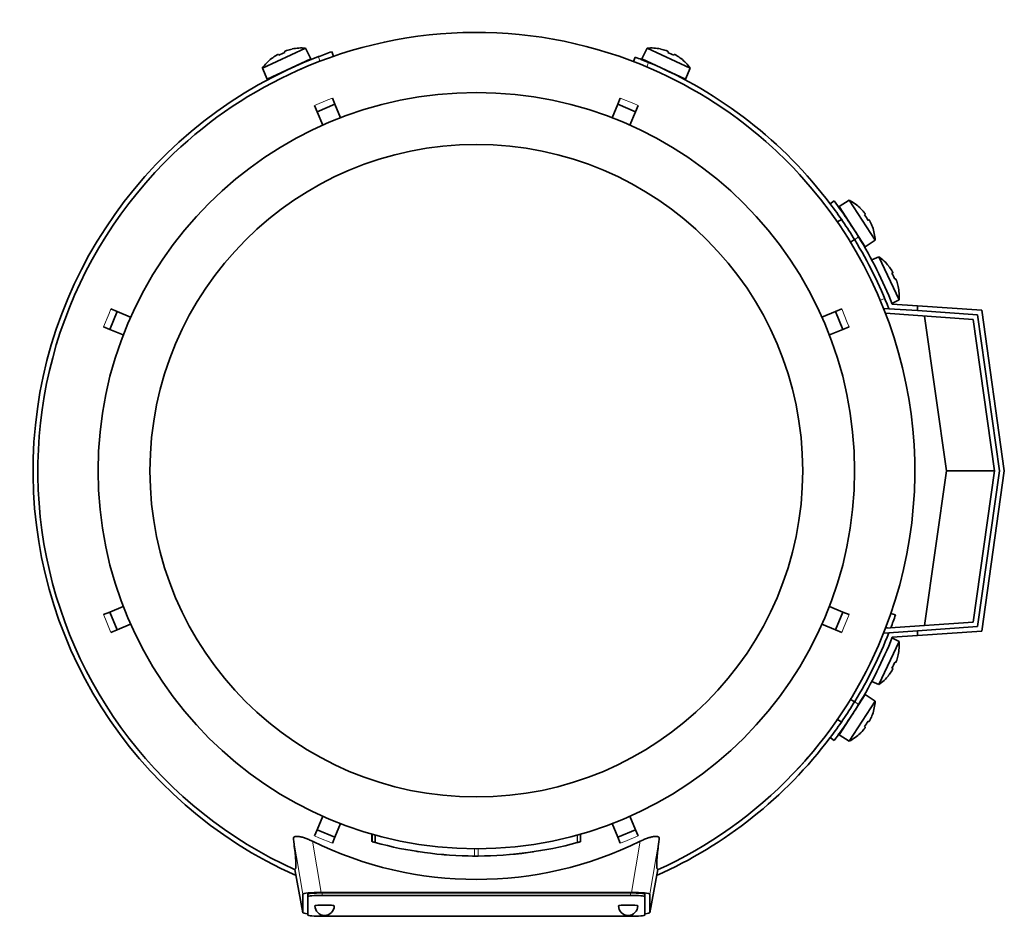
# Model space of a CAD drawing. Header units: millimetres. Extents: x 166 to 762, y -3331 to 2215.
# Tile 1 of 24: x 167 to 372, y -3331 to -3145. Entities that reach past the tile are written whole.
import ezdxf

# ---------------------------------------------------------------- set-up
doc = ezdxf.new("R2010")
doc.units = ezdxf.units.MM
for name, color, linetype in [('LOW_134-16', 7, 'Continuous'), ('M5X8_UNI7687', 7, 'Continuous'), ('VSI134_DIFFUSORE', 7, 'Continuous'), ('VSI134_FILTRO_A', 7, 'Continuous'), ('VSI134_FILTRO_B', 7, 'Continuous'), ('VSI134_TERMINALE', 7, 'Continuous'), ('VSI134_TESTATA', 7, 'Continuous')]:
    doc.layers.add(name, color=color, linetype=linetype)

# ---------------------------------------------------------------- blocks, each defined once
blk = doc.blocks.new('SE2')
at = {"layer": 'LOW_134-16', "color": 7, "linetype": 'Continuous', "lineweight": 35}
for p, q in [((346.64, -3205.14), (347.64, -3205.21)), ((365.15, -3207.44), (346.93, -3206.16)), ((369.56, -3238.85), (365.15, -3207.44)), ((365.15, -3270.26), (369.56, -3238.85)), ((346.93, -3271.53), (365.15, -3270.26)), ((347.64, -3272.48), (346.64, -3272.55))]:
    blk.add_line(p, q, dxfattribs=at)
at = {"layer": 'M5X8_UNI7687', "color": 7, "linetype": 'Continuous', "lineweight": 35}
for p, q in [((217.6, -3155.28), (226.54, -3151.12)), ((220.92, -3152.41), (221.02, -3152.59)), ((222.2, -3151.81), (222.27, -3152)), ((223.76, -3151.31), (223.77, -3151.28)), ((227.66, -3153.35), (226.54, -3151.12)), ((297.47, -3151.12), (296.35, -3153.35)), ((297.47, -3151.12), (306.41, -3155.28)), ((300.24, -3151.28), (300.25, -3151.31)), ((301.81, -3151.81), (301.74, -3152)), ((303.09, -3152.41), (302.99, -3152.59)), ((227.66, -3153.35), (218.59, -3157.58)), ((219.51, -3153.27), (219.53, -3153.28)), ((305.42, -3157.58), (296.35, -3153.35)), ((304.48, -3153.28), (304.5, -3153.27)), ((217.6, -3155.28), (218.59, -3157.58)), ((305.42, -3157.58), (306.41, -3155.28)), ((339.41, -3182.7), (337.28, -3184)), ((344.78, -3190.97), (339.41, -3182.7)), ((337.28, -3184), (342.73, -3192.39)), ((341.66, -3184.33), (341.67, -3184.31)), ((342.72, -3185.58), (342.56, -3185.71)), ((337.77, -3186.66), (336.93, -3187.21)), ((343.49, -3186.77), (343.31, -3186.87)), ((344.21, -3188.25), (344.23, -3188.25)), ((339.66, -3191.4), (340.5, -3190.85)), ((342.73, -3192.39), (344.78, -3190.97)), ((345.57, -3194.44), (344.07, -3195.09)), ((345.57, -3194.44), (349.74, -3203.38)), ((347.58, -3196.35), (347.57, -3196.37)), ((348.44, -3197.76), (348.26, -3197.86)), ((349.04, -3199.04), (348.85, -3199.11)), ((349.54, -3200.6), (349.57, -3200.61)), ((348.27, -3204.11), (349.74, -3203.38)), ((349.74, -3274.31), (345.57, -3283.25)), ((349.74, -3274.31), (348.27, -3273.58)), ((349.57, -3277.08), (349.54, -3277.09)), ((349.04, -3278.65), (348.85, -3278.58)), ((347.57, -3281.32), (347.58, -3281.34)), ((348.44, -3279.93), (348.26, -3279.83)), ((344.07, -3282.6), (345.57, -3283.25)), ((342.73, -3285.3), (337.28, -3293.69)), ((344.78, -3286.72), (342.73, -3285.3)), ((339.41, -3294.99), (344.78, -3286.72)), ((340.5, -3286.84), (339.59, -3286.25)), ((344.21, -3289.44), (344.23, -3289.44)), ((336.89, -3290.46), (337.77, -3291.03)), ((343.49, -3290.92), (343.31, -3290.82)), ((337.28, -3293.69), (339.41, -3294.99)), ((341.66, -3293.36), (341.67, -3293.39)), ((342.72, -3292.11), (342.56, -3291.98))]:
    blk.add_line(p, q, dxfattribs=at)
for centre, radius, start, end in [((225.74, -3161.08), 10, 85.4586, 101.4084), ((298.27, -3161.08), 10, 78.5916, 94.5414), ((225.74, -3161.08), 10, 128.5916, 144.5414), ((226.05, -3154.65), 0.5, 115, 138.8118), ((297.96, -3154.65), 0.5, 41.1882, 65), ((298.27, -3161.08), 10, 35.4586, 51.4084), ((220.62, -3157.19), 0.5, 91.1882, 115), ((303.39, -3157.19), 0.5, 65, 88.8118), ((334.8, -3191.57), 10, 46.5916, 62.5414), ((337.95, -3185.95), 0.5, 9.1315, 33), ((334.8, -3191.57), 10, 3.4586, 19.4084), ((341.22, -3190.98), 0.5, 33, 56.6899), ((339.77, -3202.59), 10, 38.5916, 54.5414), ((339.77, -3202.59), 10, 355.4586, 11.4084), ((339.77, -3275.11), 10, 348.5916, 4.5414), ((339.77, -3275.11), 10, 305.4586, 321.4084), ((341.22, -3286.71), 0.5, 303.3101, 327), ((334.8, -3286.12), 10, 340.5916, 356.5414), ((337.95, -3291.74), 0.5, 327, 349.9062), ((334.8, -3286.12), 10, 297.4586, 313.4084)]:
    blk.add_arc(centre, radius, start, end, dxfattribs=at)
for centre, major_axis, ratio, start_param, end_param in [((225.74, -3161.07), (-9.06, -4.23), 0.996195, 4.833518, 4.948078), ((224.81, -3159.08), (8.39, 3.91), 0.811251, 1.49595, 1.645642), ((225.74, -3161.07), (9.06, 4.23), 0.996195, 1.335108, 1.449667), ((298.27, -3161.07), (-9.06, 4.23), 0.996195, 4.833518, 4.948078), ((299.2, -3159.08), (8.39, -3.91), 0.811251, 1.49595, 1.645642), ((298.27, -3161.07), (9.06, -4.23), 0.996195, 1.335108, 1.449667), ((334.81, -3191.56), (-5.45, 8.39), 0.996195, 4.833518, 4.948078), ((336.65, -3190.37), (5.04, -7.77), 0.811251, 1.49595, 1.645642), ((334.81, -3191.56), (5.45, -8.39), 0.996195, 1.335108, 1.449667), ((339.78, -3202.58), (-4.23, 9.06), 0.996195, 4.833518, 4.948078), ((341.77, -3201.65), (3.91, -8.39), 0.811251, 1.49595, 1.645642), ((339.78, -3202.58), (4.23, -9.06), 0.996195, 1.335108, 1.449667), ((339.78, -3275.11), (4.23, 9.06), 0.996195, 4.833518, 4.948078), ((341.77, -3276.04), (-3.91, -8.39), 0.811251, 1.49595, 1.645642), ((339.78, -3275.11), (-4.23, -9.06), 0.996195, 1.335108, 1.449667), ((334.81, -3286.13), (5.45, 8.39), 0.996195, 4.833518, 4.948078), ((336.65, -3287.32), (-5.04, -7.77), 0.811251, 1.49595, 1.645642), ((334.81, -3286.13), (-5.45, -8.39), 0.996195, 1.335108, 1.449667)]:
    blk.add_ellipse(centre, major_axis=major_axis, ratio=ratio, start_param=start_param, end_param=end_param, dxfattribs=at)
for points in [[(220.92, -3152.41), (220.92, -3152.41), (220.91, -3152.41), (220.9, -3152.41), (220.89, -3152.41), (220.87, -3152.41), (220.85, -3152.42), (220.83, -3152.43), (220.8, -3152.44), (220.77, -3152.45), (220.74, -3152.47), (220.7, -3152.49), (220.67, -3152.5), (220.63, -3152.53), (220.59, -3152.55), (220.55, -3152.57), (220.51, -3152.59), (220.48, -3152.61), (220.47, -3152.62)], [(222.66, -3151.6), (222.64, -3151.61), (222.61, -3151.62), (222.56, -3151.63), (222.52, -3151.65), (222.48, -3151.66), (222.44, -3151.68), (222.4, -3151.7), (222.36, -3151.71), (222.33, -3151.73), (222.3, -3151.74), (222.27, -3151.75), (222.25, -3151.77), (222.23, -3151.78), (222.22, -3151.79), (222.21, -3151.8), (222.2, -3151.8), (222.2, -3151.81), (222.2, -3151.81)], [(301.81, -3151.81), (301.81, -3151.81), (301.81, -3151.8), (301.8, -3151.8), (301.79, -3151.79), (301.78, -3151.78), (301.76, -3151.77), (301.74, -3151.75), (301.71, -3151.74), (301.68, -3151.73), (301.65, -3151.71), (301.61, -3151.7), (301.57, -3151.68), (301.53, -3151.66), (301.49, -3151.65), (301.45, -3151.63), (301.41, -3151.62), (301.37, -3151.61), (301.36, -3151.6)], [(303.55, -3152.62), (303.53, -3152.61), (303.5, -3152.59), (303.46, -3152.57), (303.42, -3152.55), (303.38, -3152.53), (303.34, -3152.5), (303.31, -3152.49), (303.27, -3152.47), (303.24, -3152.45), (303.21, -3152.44), (303.18, -3152.43), (303.16, -3152.42), (303.14, -3152.41), (303.12, -3152.41), (303.11, -3152.41), (303.1, -3152.41), (303.1, -3152.41), (303.09, -3152.41)], [(342.72, -3185.58), (342.72, -3185.58), (342.72, -3185.58), (342.72, -3185.57), (342.72, -3185.56), (342.71, -3185.54), (342.7, -3185.52), (342.69, -3185.5), (342.68, -3185.47), (342.66, -3185.45), (342.64, -3185.42), (342.62, -3185.38), (342.59, -3185.35), (342.57, -3185.31), (342.54, -3185.28), (342.51, -3185.24), (342.48, -3185.21), (342.46, -3185.18), (342.45, -3185.17)], [(343.76, -3187.19), (343.76, -3187.18), (343.74, -3187.15), (343.72, -3187.1), (343.7, -3187.06), (343.68, -3187.02), (343.66, -3186.99), (343.63, -3186.95), (343.61, -3186.92), (343.59, -3186.88), (343.58, -3186.86), (343.56, -3186.83), (343.54, -3186.81), (343.53, -3186.8), (343.52, -3186.78), (343.51, -3186.78), (343.5, -3186.77), (343.49, -3186.77), (343.49, -3186.77)], [(348.44, -3197.76), (348.44, -3197.76), (348.44, -3197.75), (348.45, -3197.74), (348.44, -3197.73), (348.44, -3197.71), (348.43, -3197.7), (348.43, -3197.67), (348.41, -3197.64), (348.4, -3197.61), (348.38, -3197.58), (348.37, -3197.54), (348.35, -3197.51), (348.33, -3197.47), (348.3, -3197.43), (348.28, -3197.39), (348.26, -3197.35), (348.24, -3197.32), (348.23, -3197.31)], [(349.25, -3199.5), (349.25, -3199.48), (349.23, -3199.45), (349.22, -3199.4), (349.2, -3199.36), (349.19, -3199.32), (349.17, -3199.28), (349.16, -3199.24), (349.14, -3199.2), (349.13, -3199.17), (349.11, -3199.14), (349.1, -3199.11), (349.08, -3199.09), (349.07, -3199.07), (349.06, -3199.06), (349.05, -3199.05), (349.05, -3199.04), (349.04, -3199.04), (349.04, -3199.04)], [(349.04, -3278.65), (349.04, -3278.65), (349.05, -3278.65), (349.05, -3278.64), (349.06, -3278.63), (349.07, -3278.62), (349.08, -3278.6), (349.1, -3278.58), (349.11, -3278.56), (349.13, -3278.52), (349.14, -3278.49), (349.16, -3278.45), (349.17, -3278.42), (349.19, -3278.38), (349.2, -3278.33), (349.22, -3278.29), (349.23, -3278.25), (349.25, -3278.21), (349.25, -3278.2)], [(348.23, -3280.39), (348.24, -3280.37), (348.26, -3280.34), (348.28, -3280.3), (348.3, -3280.26), (348.33, -3280.22), (348.35, -3280.19), (348.37, -3280.15), (348.38, -3280.11), (348.4, -3280.08), (348.41, -3280.05), (348.43, -3280.02), (348.43, -3280), (348.44, -3279.98), (348.44, -3279.96), (348.45, -3279.95), (348.44, -3279.94), (348.44, -3279.94), (348.44, -3279.93)], [(343.49, -3290.92), (343.49, -3290.92), (343.5, -3290.92), (343.51, -3290.92), (343.52, -3290.91), (343.53, -3290.9), (343.54, -3290.88), (343.56, -3290.86), (343.58, -3290.84), (343.59, -3290.81), (343.61, -3290.78), (343.63, -3290.74), (343.66, -3290.71), (343.68, -3290.67), (343.7, -3290.63), (343.72, -3290.59), (343.74, -3290.55), (343.76, -3290.52), (343.76, -3290.5)], [(342.45, -3292.53), (342.46, -3292.51), (342.48, -3292.49), (342.51, -3292.45), (342.54, -3292.41), (342.57, -3292.38), (342.59, -3292.34), (342.62, -3292.31), (342.64, -3292.28), (342.66, -3292.25), (342.68, -3292.22), (342.69, -3292.19), (342.7, -3292.17), (342.71, -3292.15), (342.72, -3292.14), (342.72, -3292.12), (342.72, -3292.11), (342.72, -3292.11), (342.72, -3292.11)]]:
    blk.add_open_spline(points, degree=3, dxfattribs=at)
at = {"layer": 'VSI134_DIFFUSORE', "color": 7, "linetype": 'Continuous', "lineweight": 35}
for start, end in [(333.515, 336.5043), (316.2931, 320.745)]:
    blk.add_arc((262.01, -3238.85), 91, start, end, dxfattribs=at)
at = {"layer": 'VSI134_FILTRO_A', "color": 4, "linetype": 'Continuous', "lineweight": 9}
for p, q in [((229.56, -3153.83), (229.23, -3152.88)), ((347.58, -3271.48), (347.02, -3271.29))]:
    blk.add_line(p, q, dxfattribs=at)
at = {"layer": 'VSI134_FILTRO_A', "color": 7, "linetype": 'Continuous', "lineweight": 35}
for p, q in [((232.38, -3152.8), (232.05, -3151.86)), ((348.99, -3268.8), (348.05, -3268.47))]:
    blk.add_line(p, q, dxfattribs=at)
for start, end in [(110.8687, 246.0068), (109, 110.8687), (339.2424, 341), (293.9932, 322.9759)]:
    blk.add_arc((262.01, -3238.85), 92, start, end, dxfattribs=at)
at = {"layer": 'VSI134_FILTRO_B', "color": 7, "linetype": 'Continuous', "lineweight": 35}
blk.add_line((294.98, -3152.96), (294.62, -3153.89), dxfattribs=at)
at = {"layer": 'VSI134_FILTRO_B', "color": 4, "linetype": 'Continuous', "lineweight": 9}
for p, q in [((297.76, -3154.08), (297.4, -3155.01)), ((345.84, -3203.45), (346.77, -3203.09))]:
    blk.add_line(p, q, dxfattribs=at)
at = {"layer": 'VSI134_FILTRO_B', "color": 7, "linetype": 'Continuous', "lineweight": 35}
for start, end in [(67.1313, 69), (37.0241, 67.1313)]:
    blk.add_arc((262.01, -3238.85), 92, start, end, dxfattribs=at)
at = {"layer": 'VSI134_TERMINALE', "color": 7, "linetype": 'Continuous', "lineweight": 35}
for p, q in [((336.26, -3182.85), (335.46, -3183.45)), ((347.64, -3205.21), (353.56, -3205.62)), ((348.33, -3204.26), (353.56, -3204.62)), ((353.56, -3204.62), (366.9, -3205.55)), ((353.56, -3204.62), (353.56, -3205.62)), ((366.02, -3206.49), (353.56, -3205.62)), ((366.9, -3205.55), (371.58, -3238.85)), ((359.56, -3238.85), (355.05, -3206.73)), ((370.57, -3238.85), (366.02, -3206.49)), ((355.05, -3270.96), (359.56, -3238.85)), ((359.56, -3238.85), (369.56, -3238.85)), ((366.02, -3271.2), (370.57, -3238.85)), ((371.58, -3238.85), (366.9, -3272.14)), ((353.56, -3272.07), (366.02, -3271.2)), ((347.64, -3272.48), (353.56, -3272.07)), ((348.33, -3273.44), (353.56, -3273.07)), ((353.56, -3272.07), (353.56, -3273.07)), ((366.9, -3272.14), (353.56, -3273.07)), ((335.46, -3294.24), (336.26, -3294.85))]:
    blk.add_line(p, q, dxfattribs=at)
at = {"layer": 'VSI134_TERMINALE', "color": 4, "linetype": 'Continuous', "lineweight": 9}
for p, q in [((341.33, -3190.29), (340.52, -3190.9)), ((340.52, -3286.79), (341.33, -3287.4))]:
    blk.add_line(p, q, dxfattribs=at)
at = {"layer": 'VSI134_TERMINALE', "color": 7, "linetype": 'Continuous', "lineweight": 35}
for radius, start, end in [(92, 31.4101, 37.0241), (93, 31.4706, 37.0241), (92, 21.4458, 31.4101), (93, 21.8355, 31.4706), (92, 328.5899, 338.5542), (93, 328.5294, 338.1645), (92, 322.9759, 328.5899), (93, 322.9759, 328.5294)]:
    blk.add_arc((262.01, -3238.85), radius, start, end, dxfattribs=at)
at = {"layer": 'VSI134_TESTATA', "color": 7, "linetype": 'Continuous', "lineweight": 35}
for p, q in [((225.73, -3155.39), (224.91, -3155.75)), ((228.97, -3164.32), (228.43, -3163.02)), ((228.97, -3164.32), (232.66, -3162.78)), ((232.13, -3161.48), (232.66, -3162.78)), ((232.66, -3162.78), (233.82, -3165.58)), ((290.19, -3165.58), (291.35, -3162.78)), ((291.35, -3162.78), (291.88, -3161.48)), ((291.35, -3162.78), (295.04, -3164.32)), ((295.58, -3163.02), (295.04, -3164.32)), ((230.13, -3167.11), (228.97, -3164.32)), ((295.04, -3164.32), (293.88, -3167.11)), ((185.94, -3209.51), (187.47, -3205.81)), ((186.17, -3205.27), (187.47, -3205.81)), ((187.47, -3205.81), (190.27, -3206.97)), ((333.74, -3206.97), (336.54, -3205.81)), ((336.54, -3205.81), (337.84, -3205.27)), ((336.54, -3205.81), (338.07, -3209.51)), ((185.94, -3209.51), (184.64, -3208.97)), ((188.74, -3210.66), (185.94, -3209.51)), ((338.07, -3209.51), (335.27, -3210.66)), ((339.37, -3208.97), (338.07, -3209.51)), ((185.94, -3268.19), (188.74, -3267.03)), ((335.27, -3267.03), (338.07, -3268.19)), ((184.64, -3268.73), (185.94, -3268.19)), ((187.47, -3271.88), (185.94, -3268.19)), ((338.07, -3268.19), (336.54, -3271.88)), ((338.07, -3268.19), (339.37, -3268.73)), ((190.27, -3270.72), (187.47, -3271.88)), ((336.54, -3271.88), (333.74, -3270.72)), ((187.47, -3271.88), (186.17, -3272.42)), ((337.84, -3272.42), (336.54, -3271.88)), ((339.72, -3286.2), (339.6, -3286.22)), ((336.87, -3290.58), (336.84, -3290.42)), ((228.97, -3313.38), (230.13, -3310.58)), ((233.82, -3312.11), (232.66, -3314.91)), ((291.35, -3314.91), (290.19, -3312.11)), ((293.88, -3310.58), (295.04, -3313.38)), ((228.43, -3314.68), (228.97, -3313.38)), ((232.66, -3314.91), (228.97, -3313.38)), ((240.35, -3314.3), (240.35, -3315.86)), ((240.39, -3314.31), (240.39, -3315.87)), ((283.64, -3315.87), (283.64, -3314.31)), ((283.65, -3315.87), (283.65, -3314.31)), ((295.04, -3313.38), (291.35, -3314.91)), ((295.04, -3313.38), (295.58, -3314.68)), ((232.66, -3314.91), (232.13, -3316.21)), ((241.02, -3314.49), (241.02, -3316.04)), ((282.96, -3316.05), (283.01, -3316.04)), ((291.88, -3316.21), (291.35, -3314.91)), ((249.99, -3317.94), (250, -3317.94)), ((256.07, -3318.63), (256.07, -3318.63)), ((268, -3318.62), (268, -3318.62)), ((224.36, -3321.62), (226.01, -3330.61)), ((298, -3330.61), (299.65, -3321.63)), ((229.83, -3326.42), (294.19, -3326.42)), ((294.01, -3326.51), (230.01, -3326.51)), ((226.01, -3330.61), (226.01, -3326.77)), ((227.01, -3327.27), (227.01, -3326.77)), ((227.01, -3327.27), (227.01, -3331.1)), ((294.01, -3327.01), (230.01, -3327.01)), ((297.01, -3327.27), (297.01, -3326.77)), ((297.01, -3331.1), (297.01, -3327.27)), ((298.01, -3326.77), (298.01, -3330.61)), ((230.01, -3331.36), (294.01, -3331.36))]:
    blk.add_line(p, q, dxfattribs=at)
at = {"layer": 'VSI134_TESTATA', "color": 4, "linetype": 'Continuous', "lineweight": 9}
for p, q in [((231.21, -3161.86), (228.43, -3163.02)), ((231.21, -3161.86), (232.13, -3161.48)), ((294.67, -3162.64), (291.88, -3161.48)), ((294.67, -3162.64), (295.58, -3163.02)), ((185.8, -3206.18), (186.17, -3205.27)), ((338.99, -3208.05), (337.84, -3205.27)), ((185.8, -3206.18), (184.64, -3208.97)), ((338.99, -3208.05), (339.37, -3208.97)), ((185.02, -3269.64), (184.64, -3268.73)), ((338.21, -3271.51), (339.37, -3268.73)), ((185.02, -3269.64), (186.17, -3272.42)), ((338.21, -3271.51), (337.84, -3272.42)), ((240.4, -3315.87), (240.4, -3314.31)), ((283.64, -3315.87), (283.64, -3314.31)), ((226.01, -3326.77), (224.04, -3315.33)), ((229.83, -3326.42), (228, -3315.79)), ((229.34, -3315.05), (228.43, -3314.68)), ((229.34, -3315.05), (232.13, -3316.21)), ((282.96, -3316.05), (282.96, -3314.5)), ((283.01, -3316.04), (283.01, -3314.48)), ((292.8, -3315.83), (291.88, -3316.21)), ((292.8, -3315.83), (295.58, -3314.68)), ((296.01, -3315.79), (294.19, -3326.42)), ((299.97, -3315.33), (298.01, -3326.77)), ((261.65, -3318.85), (261.65, -3317.35)), ((262.36, -3318.85), (262.36, -3317.35)), ((224.36, -3321.62), (226.01, -3330.61)), ((298.01, -3330.61), (299.65, -3321.62)), ((230.01, -3327.01), (230.01, -3326.51)), ((294.01, -3327.01), (294.01, -3326.51))]:
    blk.add_line(p, q, dxfattribs=at)
at = {"layer": 'VSI134_TESTATA', "color": 7, "linetype": 'Continuous', "lineweight": 35}
for radius in [78.5, 67.74]:
    blk.add_circle((262.01, -3238.85), radius, dxfattribs=at)
for centre, radius, start, end in [((262.01, -3238.85), 91, 66.5051, 114.0561), ((262.01, -3238.85), 91, 114.0561, 133.594), ((262.01, -3238.85), 91, 47.4949, 66.5051), ((262.01, -3238.85), 91, 133.594, 245.5753), ((262.01, -3238.85), 91, 42.5051, 47.4949), ((262.01, -3238.85), 91, 336.505, 42.5051), ((262.01, -3238.85), 91, 316.4064, 336.505), ((262.01, -3238.85), 91, 294.4247, 316.2931), ((262.01, -3246.67), 77.03, 243.8059, 296.1941), ((262.01, -3238.85), 80, 254.3278, 254.3303), ((260.9, -3242.86), 75.83, 254.3174, 254.8013), ((262, -3238.86), 79.99, 254.7875, 269.7463), ((262.01, -3238.85), 80, 270.2544, 285.1819), ((262.01, -3238.85), 80, 285.1934, 285.3228), ((264.13, -3246.54), 72.02, 285.1964, 285.7129), ((262.01, -3238.85), 80, 261.0009, 261.3628), ((262.02, -3238.94), 79.91, 275.1156, 278.5117), ((262.01, -3238.85), 80, 264.8308, 265.4118), ((262.02, -3237.03), 81.82, 269.4577, 269.6802), ((262.01, -3238.85), 80, 269.745, 270.2544), ((230.51, -3329.19), 2, 180, 270), ((230.51, -3329.19), 2, 270, 0), ((293.51, -3329.19), 2, 180, 270), ((293.51, -3329.19), 2, 270, 0)]:
    blk.add_arc(centre, radius, start, end, dxfattribs=at)
for centre, major_axis, ratio, start_param, end_param in [((230.07, -3326.79), (4.06, -0.02), 0.091176, 1.630723, 3.142092), ((230.01, -3326.77), (3, 0), 0.087156, 1.570796, 3.141593), ((294.01, -3326.77), (3, 0), 0.087156, 0, 1.570796), ((293.94, -3326.79), (-4.06, -0.02), 0.091176, 3.141094, 4.652463), ((230.01, -3327.27), (3, 0), 0.087156, 1.570796, 3.141593), ((294.01, -3327.27), (3, 0), 0.087156, 0, 1.570796), ((230.07, -3330.58), (4.06, 0.02), 0.091176, 3.141095, 3.858067), ((230.51, -3329.19), (2, 0), 0.087156, 0, 3.141593), ((293.51, -3329.19), (2, 0), 0.087156, 0, 3.141593), ((293.94, -3330.58), (-4.06, 0.02), 0.091176, 2.425118, 3.142091), ((230.01, -3331.1), (-3, 0), 0.087156, 0, 1.570796), ((294.01, -3331.1), (-3, 0), 0.087156, 1.570796, 3.141593)]:
    blk.add_ellipse(centre, major_axis=major_axis, ratio=ratio, start_param=start_param, end_param=end_param, dxfattribs=at)
for points, knots in [([(224.04, -3315.33), (224.03, -3315.23), (224.04, -3315.15), (224.1, -3314.99), (224.16, -3314.92), (224.33, -3314.82), (224.45, -3314.79), (224.74, -3314.75), (224.91, -3314.76), (225.21, -3314.79), (225.31, -3314.81), (225.53, -3314.85), (225.65, -3314.88), (225.88, -3314.94), (226.01, -3314.98), (226.25, -3315.06), (226.38, -3315.1), (226.75, -3315.24), (227, -3315.34), (227.51, -3315.56), (227.76, -3315.67), (228, -3315.79)], [0, 0, 0, 0, 0.125, 0.125, 0.25, 0.25, 0.375, 0.375, 0.5, 0.5, 0.5625, 0.5625, 0.625, 0.625, 0.6875, 0.6875, 0.75, 0.75, 0.875, 0.875, 1, 1, 1, 1]), ([(224.36, -3321.62), (224.39, -3321.6), (224.42, -3321.58), (224.47, -3321.5), (224.5, -3321.45), (224.54, -3321.28), (224.55, -3321.18), (224.57, -3320.91), (224.57, -3320.74), (224.56, -3320.13), (224.53, -3319.56), (224.37, -3317.91), (224.24, -3316.83), (224.04, -3315.33)], [0, 0, 0, 0, 0.125, 0.125, 0.25, 0.25, 0.375, 0.375, 0.5, 0.5, 0.75, 0.75, 1, 1, 1, 1]), ([(296.01, -3315.79), (296.25, -3315.67), (296.5, -3315.56), (297, -3315.34), (297.26, -3315.24), (297.76, -3315.06), (298, -3314.98), (298.48, -3314.85), (298.7, -3314.81), (298.99, -3314.77), (299.09, -3314.76), (299.26, -3314.76), (299.34, -3314.76), (299.56, -3314.78), (299.68, -3314.82), (299.85, -3314.92), (299.91, -3314.99), (299.97, -3315.14), (299.98, -3315.23), (299.97, -3315.33)], [0, 0, 0, 0, 0.125, 0.125, 0.25, 0.25, 0.375, 0.375, 0.5, 0.5, 0.5625, 0.5625, 0.625, 0.625, 0.75, 0.75, 0.875, 0.875, 1, 1, 1, 1]), ([(299.97, -3315.33), (299.77, -3316.83), (299.64, -3317.9), (299.52, -3319.15), (299.49, -3319.5), (299.45, -3320.09), (299.44, -3320.34), (299.44, -3320.75), (299.44, -3320.91), (299.46, -3321.18), (299.48, -3321.29), (299.51, -3321.45), (299.54, -3321.5), (299.59, -3321.58), (299.62, -3321.6), (299.65, -3321.62)], [0, 0, 0, 0, 0.25, 0.25, 0.375, 0.375, 0.5, 0.5, 0.625, 0.625, 0.75, 0.75, 0.875, 0.875, 1, 1, 1, 1])]:
    blk.add_open_spline(points, degree=3, knots=knots, dxfattribs=at)
blk.add_open_spline([(255.79, -3318.6), (255.67, -3318.6), (255.61, -3318.59), (255.61, -3318.59)], degree=3, dxfattribs=at)

msp = doc.modelspace()

# ---------------------------------------------------------------- block references
msp.add_blockref('SE2', (0, 0))

doc.saveas('drawing.dxf')
